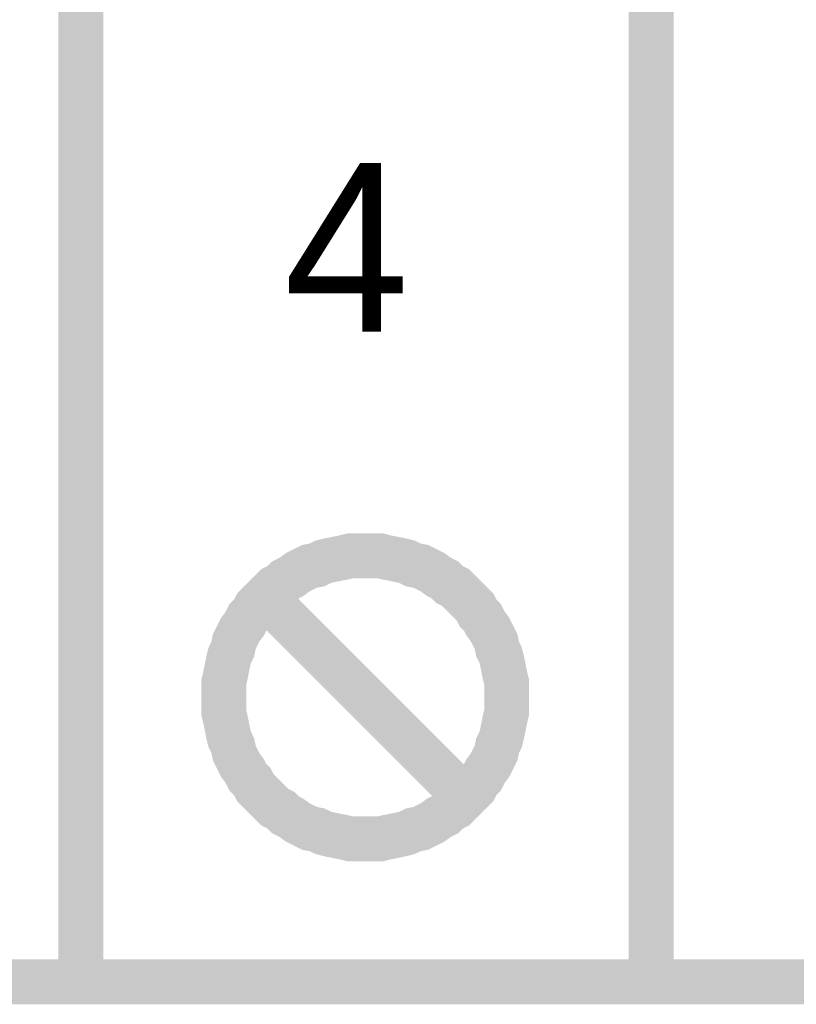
# Model space of a CAD drawing. Extents: x 0 to 17, y 0 to 11.
# Tile 4 of 29: x 4.809 to 5.014, y 5.494 to 5.753. Entities that reach past the tile are written whole.
import ezdxf

# ---------------------------------------------------------------- set-up
doc = ezdxf.new("R2010")
doc.units = 0
doc.layers.add('SHEET', color=255, linetype='CONTINUOUS')

msp = doc.modelspace()

# ---------------------------------------------------------------- linework, layer by layer
at = {"layer": 'SHEET', "const_width": 0.0118}
msp.add_lwpolyline([(4.82541, 5.89999), (4.97549, 5.89999), (4.97549, 5.5), (4.82541, 5.5), (4.82541, 5.89999)], close=True, dxfattribs=at)
for points in [[(4.86303, 5.57485), (4.86303, 5.57683), (4.86303, 5.57881), (4.86342, 5.58039), (4.86382, 5.58237), (4.86421, 5.58435), (4.86461, 5.58594), (4.8654, 5.58752), (4.8658, 5.5895), (4.86659, 5.59109), (4.86738, 5.59267), (4.86857, 5.59425), (4.86936, 5.59584), (4.87055, 5.59703), (4.87134, 5.59861), (4.87253, 5.5998), (4.87411, 5.60138), (4.8753, 5.60257), (4.87649, 5.60376), (4.87807, 5.60455), (4.87926, 5.60574), (4.88085, 5.60653), (4.88243, 5.60772), (4.88402, 5.60851), (4.8856, 5.6093), (4.88758, 5.6097), (4.88916, 5.61049), (4.89075, 5.61089), (4.89273, 5.61128), (4.89471, 5.61168), (4.89629, 5.61208), (4.89827, 5.61208), (4.90025, 5.61208)], [(4.90025, 5.61208), (4.89827, 5.61208), (4.89629, 5.61208), (4.89471, 5.61168), (4.89273, 5.61128), (4.89075, 5.61089), (4.88916, 5.61049), (4.88758, 5.6097), (4.8856, 5.6093), (4.88402, 5.60851), (4.88243, 5.60772), (4.88085, 5.60653), (4.87926, 5.60574), (4.87807, 5.60455), (4.87649, 5.60376), (4.8753, 5.60257), (4.87411, 5.60138), (4.87253, 5.5998), (4.87134, 5.59861), (4.87055, 5.59703), (4.86936, 5.59584), (4.86857, 5.59425), (4.86738, 5.59267), (4.86659, 5.59109), (4.8658, 5.5895), (4.8654, 5.58752), (4.86461, 5.58594), (4.86421, 5.58435), (4.86382, 5.58237), (4.86342, 5.58039), (4.86303, 5.57881), (4.86303, 5.57683), (4.86303, 5.57485)], [(4.90025, 5.61208), (4.90025, 5.61208)], [(4.90025, 5.61208), (4.90223, 5.61208), (4.90421, 5.61208), (4.9058, 5.61168), (4.90778, 5.61128), (4.90976, 5.61089), (4.91134, 5.61049), (4.91292, 5.6097), (4.9149, 5.6093), (4.91649, 5.60851), (4.91807, 5.60772), (4.91966, 5.60653), (4.92124, 5.60574), (4.92243, 5.60455), (4.92401, 5.60376), (4.9252, 5.60257), (4.92639, 5.60138), (4.92797, 5.5998), (4.92916, 5.59861), (4.92995, 5.59703), (4.93114, 5.59584), (4.93193, 5.59425), (4.93312, 5.59267), (4.93391, 5.59109), (4.9347, 5.5895), (4.9351, 5.58752), (4.93589, 5.58594), (4.93629, 5.58435), (4.93668, 5.58237), (4.93708, 5.58039), (4.93748, 5.57881), (4.93748, 5.57683), (4.93748, 5.57485)], [(4.93748, 5.57485), (4.93748, 5.57683), (4.93748, 5.57881), (4.93708, 5.58039), (4.93668, 5.58237), (4.93629, 5.58435), (4.93589, 5.58594), (4.9351, 5.58752), (4.9347, 5.5895), (4.93391, 5.59109), (4.93312, 5.59267), (4.93193, 5.59425), (4.93114, 5.59584), (4.92995, 5.59703), (4.92916, 5.59861), (4.92797, 5.5998), (4.92639, 5.60138), (4.9252, 5.60257), (4.92401, 5.60376), (4.92243, 5.60455), (4.92124, 5.60574), (4.91966, 5.60653), (4.91807, 5.60772), (4.91649, 5.60851), (4.9149, 5.6093), (4.91292, 5.6097), (4.91134, 5.61049), (4.90976, 5.61089), (4.90778, 5.61128), (4.9058, 5.61168), (4.90421, 5.61208), (4.90223, 5.61208), (4.90025, 5.61208)], [(4.9252, 5.5499), (4.8753, 5.5998)], [(4.90025, 5.53762), (4.89827, 5.53762), (4.89629, 5.53762), (4.89471, 5.53802), (4.89273, 5.53841), (4.89075, 5.53881), (4.88916, 5.53921), (4.88758, 5.54), (4.8856, 5.54039), (4.88402, 5.54119), (4.88243, 5.54198), (4.88085, 5.54317), (4.87926, 5.54396), (4.87807, 5.54515), (4.87649, 5.54594), (4.8753, 5.54713), (4.87411, 5.54832), (4.87253, 5.5499), (4.87134, 5.55109), (4.87055, 5.55267), (4.86936, 5.55386), (4.86857, 5.55544), (4.86738, 5.55703), (4.86659, 5.55861), (4.8658, 5.5602), (4.8654, 5.56218), (4.86461, 5.56376), (4.86421, 5.56534), (4.86382, 5.56732), (4.86342, 5.5693), (4.86303, 5.57089), (4.86303, 5.57287), (4.86303, 5.57485)], [(4.86303, 5.57485), (4.86303, 5.57485)], [(4.86303, 5.57485), (4.86303, 5.57287), (4.86303, 5.57089), (4.86342, 5.5693), (4.86382, 5.56732), (4.86421, 5.56534), (4.86461, 5.56376), (4.8654, 5.56218), (4.8658, 5.5602), (4.86659, 5.55861), (4.86738, 5.55703), (4.86857, 5.55544), (4.86936, 5.55386), (4.87055, 5.55267), (4.87134, 5.55109), (4.87253, 5.5499), (4.87411, 5.54832), (4.8753, 5.54713), (4.87649, 5.54594), (4.87807, 5.54515), (4.87926, 5.54396), (4.88085, 5.54317), (4.88243, 5.54198), (4.88402, 5.54119), (4.8856, 5.54039), (4.88758, 5.54), (4.88916, 5.53921), (4.89075, 5.53881), (4.89273, 5.53841), (4.89471, 5.53802), (4.89629, 5.53762), (4.89827, 5.53762), (4.90025, 5.53762)], [(4.93748, 5.57485), (4.93748, 5.57287), (4.93748, 5.57089), (4.93708, 5.5693), (4.93668, 5.56732), (4.93629, 5.56534), (4.93589, 5.56376), (4.9351, 5.56218), (4.9347, 5.5602), (4.93391, 5.55861), (4.93312, 5.55703), (4.93193, 5.55544), (4.93114, 5.55386), (4.92995, 5.55267), (4.92916, 5.55109), (4.92797, 5.5499), (4.92639, 5.54832), (4.9252, 5.54713), (4.92401, 5.54594), (4.92243, 5.54515), (4.92124, 5.54396), (4.91966, 5.54317), (4.91807, 5.54198), (4.91649, 5.54119), (4.9149, 5.54039), (4.91292, 5.54), (4.91134, 5.53921), (4.90976, 5.53881), (4.90778, 5.53841), (4.9058, 5.53802), (4.90421, 5.53762), (4.90223, 5.53762), (4.90025, 5.53762)], [(4.90025, 5.53762), (4.90223, 5.53762), (4.90421, 5.53762), (4.9058, 5.53802), (4.90778, 5.53841), (4.90976, 5.53881), (4.91134, 5.53921), (4.91292, 5.54), (4.9149, 5.54039), (4.91649, 5.54119), (4.91807, 5.54198), (4.91966, 5.54317), (4.92124, 5.54396), (4.92243, 5.54515), (4.92401, 5.54594), (4.9252, 5.54713), (4.92639, 5.54832), (4.92797, 5.5499), (4.92916, 5.55109), (4.92995, 5.55267), (4.93114, 5.55386), (4.93193, 5.55544), (4.93312, 5.55703), (4.93391, 5.55861), (4.9347, 5.5602), (4.9351, 5.56218), (4.93589, 5.56376), (4.93629, 5.56534), (4.93668, 5.56732), (4.93708, 5.5693), (4.93748, 5.57089), (4.93748, 5.57287), (4.93748, 5.57485)], [(4.93748, 5.57485), (4.93748, 5.57485), (4.93748, 5.57485), (4.93748, 5.57485), (4.93748, 5.57485), (4.93748, 5.57485), (4.93748, 5.57485), (4.93748, 5.57485), (4.93748, 5.57485), (4.93748, 5.57485), (4.93748, 5.57485), (4.93748, 5.57485), (4.93748, 5.57485), (4.93748, 5.57485), (4.93748, 5.57485), (4.93748, 5.57485), (4.93748, 5.57485), (4.93748, 5.57485), (4.93748, 5.57485), (4.93748, 5.57485), (4.93748, 5.57485), (4.93748, 5.57485), (4.93748, 5.57485), (4.93748, 5.57485), (4.93748, 5.57485), (4.93748, 5.57485), (4.93748, 5.57485), (4.93748, 5.57485), (4.93748, 5.57485), (4.93748, 5.57485), (4.93748, 5.57485), (4.93748, 5.57485), (4.93748, 5.57485)], [(4.90025, 5.53762), (4.90025, 5.53762)], [(4.37514, 5.5), (5.62535, 5.5)]]:
    msp.add_lwpolyline(points, dxfattribs=at)

# ---------------------------------------------------------------- texts
at = {"layer": 'SHEET'}
msp.add_text('4', height=0.04435, dxfattribs=at).set_placement((4.87887, 5.67108))

doc.saveas('drawing.dxf')
